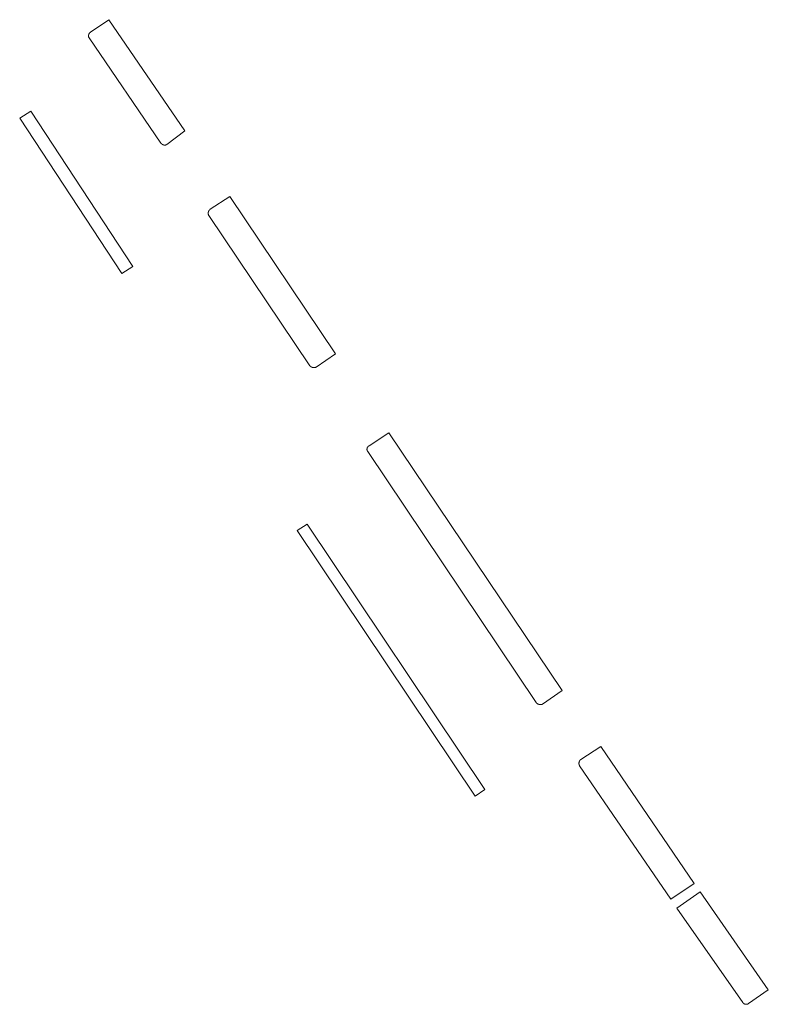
# Model space of a CAD drawing. Extents: x 212171 to 228808, y 571701 to 593093.
# Tile 84 of 97: x 224309 to 224365, y 588024 to 588098. Entities that reach past the tile are written whole.
import ezdxf

# ---------------------------------------------------------------- set-up
doc = ezdxf.new("R2010")
doc.units = 0
doc.layers.add('016 Alles planjaar 2023', color=72, linetype='Continuous', lineweight=20, true_color=0x1e90ff)

msp = doc.modelspace()

# ---------------------------------------------------------------- hatches: boundary and pattern name
at = {"layer": '016 Alles planjaar 2023', "true_color": 0x1e90ff}
h = msp.add_hatch(dxfattribs=at)
h.set_pattern_fill('DQ_CLEAR', color=72, style=0)
h.set_pattern_definition([])
h.paths.add_polyline_path([(224315.774, 588098.154), (224314.399, 588097.213), (224314.395, 588097.21), (224314.39, 588097.208), (224314.386, 588097.205), (224314.382, 588097.202), (224314.377, 588097.199), (224314.373, 588097.196), (224314.369, 588097.193), (224314.365, 588097.19), (224314.361, 588097.186), (224314.357, 588097.183), (224314.353, 588097.18), (224314.349, 588097.176), (224314.345, 588097.173), (224314.342, 588097.169), (224314.338, 588097.165), (224314.334, 588097.162), (224314.331, 588097.158), (224314.327, 588097.154), (224314.324, 588097.15), (224314.321, 588097.146), (224314.317, 588097.142), (224314.314, 588097.138), (224314.311, 588097.134), (224314.308, 588097.13), (224314.305, 588097.126), (224314.302, 588097.122), (224314.299, 588097.117), (224314.296, 588097.113), (224314.293, 588097.109), (224314.291, 588097.104), (224314.288, 588097.1), (224314.286, 588097.095), (224314.283, 588097.091), (224314.281, 588097.086), (224314.278, 588097.082), (224314.276, 588097.077), (224314.274, 588097.072), (224314.272, 588097.067), (224314.27, 588097.063), (224314.268, 588097.058), (224314.266, 588097.053), (224314.265, 588097.048), (224314.263, 588097.043), (224314.261, 588097.038), (224314.26, 588097.033), (224314.258, 588097.028), (224314.257, 588097.023), (224314.256, 588097.018), (224314.255, 588097.013), (224314.254, 588097.008), (224314.253, 588097.003), (224314.252, 588096.998), (224314.251, 588096.993), (224314.25, 588096.988), (224314.25, 588096.983), (224314.249, 588096.978), (224314.248, 588096.973), (224314.248, 588096.967), (224314.248, 588096.962), (224314.248, 588096.957), (224314.247, 588096.952), (224314.247, 588096.947), (224314.247, 588096.942), (224314.247, 588096.936), (224314.248, 588096.931), (224314.248, 588096.926), (224314.248, 588096.921), (224314.249, 588096.916), (224314.249, 588096.911), (224314.25, 588096.906), (224314.251, 588096.9), (224314.252, 588096.895), (224314.252, 588096.89), (224314.253, 588096.885), (224314.254, 588096.88), (224314.256, 588096.875), (224314.257, 588096.87), (224314.258, 588096.865), (224314.259, 588096.86), (224314.261, 588096.855), (224314.263, 588096.85), (224314.264, 588096.845), (224314.266, 588096.84), (224314.268, 588096.836), (224314.27, 588096.831), (224314.272, 588096.826), (224314.274, 588096.821), (224314.276, 588096.816), (224314.278, 588096.812), (224314.28, 588096.807), (224314.282, 588096.803), (224314.285, 588096.798), (224314.287, 588096.793), (224314.29, 588096.789), (224319.67, 588088.916), (224319.673, 588088.911), (224319.676, 588088.907), (224319.68, 588088.902), (224319.683, 588088.898), (224319.686, 588088.894), (224319.69, 588088.889), (224319.694, 588088.885), (224319.697, 588088.881), (224319.701, 588088.877), (224319.705, 588088.873), (224319.709, 588088.869), (224319.713, 588088.865), (224319.717, 588088.861), (224319.721, 588088.857), (224319.725, 588088.853), (224319.729, 588088.85), (224319.733, 588088.846), (224319.737, 588088.843), (224319.742, 588088.839), (224319.746, 588088.836), (224319.751, 588088.832), (224319.755, 588088.829), (224319.76, 588088.826), (224319.764, 588088.823), (224319.769, 588088.82), (224319.774, 588088.817), (224319.778, 588088.814), (224319.783, 588088.811), (224319.788, 588088.809), (224319.793, 588088.806), (224319.798, 588088.804), (224319.803, 588088.801), (224319.808, 588088.799), (224319.813, 588088.796), (224319.818, 588088.794), (224319.823, 588088.792), (224319.829, 588088.79), (224319.834, 588088.788), (224319.839, 588088.786), (224319.844, 588088.785), (224319.85, 588088.783), (224319.855, 588088.781), (224319.86, 588088.78), (224319.866, 588088.778), (224319.871, 588088.777), (224319.876, 588088.776), (224319.882, 588088.775), (224319.887, 588088.774), (224319.893, 588088.773), (224319.898, 588088.772), (224319.904, 588088.771), (224319.909, 588088.77), (224319.915, 588088.77), (224319.92, 588088.769), (224319.926, 588088.769), (224319.931, 588088.768), (224319.937, 588088.768), (224319.943, 588088.768), (224319.948, 588088.768), (224319.954, 588088.768), (224319.959, 588088.768), (224319.965, 588088.768), (224319.97, 588088.769), (224319.976, 588088.769), (224319.981, 588088.77), (224319.987, 588088.77), (224319.992, 588088.771), (224319.998, 588088.772), (224320.003, 588088.772), (224320.009, 588088.773), (224320.014, 588088.774), (224320.02, 588088.776), (224320.025, 588088.777), (224320.031, 588088.778), (224320.036, 588088.78), (224320.041, 588088.781), (224320.047, 588088.783), (224320.052, 588088.784), (224320.057, 588088.786), (224320.063, 588088.788), (224320.068, 588088.79), (224320.073, 588088.792), (224320.078, 588088.794), (224320.083, 588088.796), (224320.088, 588088.798), (224320.093, 588088.801), (224320.098, 588088.803), (224320.103, 588088.806), (224320.108, 588088.808), (224320.113, 588088.811), (224321.453, 588089.837), (224315.774, 588098.154)])
h = msp.add_hatch(dxfattribs=at)
h.set_pattern_fill('DQ_CLEAR', color=72, style=0)
h.set_pattern_definition([])
h.paths.add_polyline_path([(224317.56, 588079.687), (224309.933, 588091.311), (224309.102, 588090.779), (224316.729, 588079.156), (224317.56, 588079.687)])
h = msp.add_hatch(dxfattribs=at)
h.set_pattern_fill('DQ_CLEAR', color=72, style=0)
h.set_pattern_definition([])
h.paths.add_polyline_path([(224332.73, 588073.142), (224324.822, 588084.928), (224323.357, 588083.967), (224323.352, 588083.963), (224323.347, 588083.96), (224323.342, 588083.956), (224323.337, 588083.952), (224323.332, 588083.948), (224323.328, 588083.944), (224323.323, 588083.94), (224323.319, 588083.935), (224323.314, 588083.931), (224323.31, 588083.927), (224323.305, 588083.922), (224323.301, 588083.918), (224323.297, 588083.913), (224323.293, 588083.908), (224323.289, 588083.904), (224323.285, 588083.899), (224323.281, 588083.894), (224323.277, 588083.889), (224323.273, 588083.884), (224323.27, 588083.879), (224323.266, 588083.874), (224323.263, 588083.869), (224323.259, 588083.863), (224323.256, 588083.858), (224323.253, 588083.853), (224323.25, 588083.847), (224323.247, 588083.842), (224323.244, 588083.836), (224323.241, 588083.831), (224323.238, 588083.825), (224323.236, 588083.82), (224323.233, 588083.814), (224323.231, 588083.808), (224323.228, 588083.802), (224323.226, 588083.797), (224323.224, 588083.791), (224323.222, 588083.785), (224323.22, 588083.779), (224323.218, 588083.773), (224323.216, 588083.767), (224323.215, 588083.761), (224323.213, 588083.755), (224323.212, 588083.749), (224323.21, 588083.743), (224323.209, 588083.737), (224323.208, 588083.731), (224323.207, 588083.724), (224323.206, 588083.718), (224323.205, 588083.712), (224323.204, 588083.706), (224323.203, 588083.7), (224323.203, 588083.694), (224323.203, 588083.687), (224323.202, 588083.681), (224323.202, 588083.675), (224323.202, 588083.669), (224323.202, 588083.662), (224323.202, 588083.656), (224323.202, 588083.65), (224323.202, 588083.644), (224323.203, 588083.637), (224323.203, 588083.631), (224323.204, 588083.625), (224323.205, 588083.619), (224323.205, 588083.613), (224323.206, 588083.607), (224323.207, 588083.6), (224323.208, 588083.594), (224323.21, 588083.588), (224323.211, 588083.582), (224323.212, 588083.576), (224323.214, 588083.57), (224323.216, 588083.564), (224323.217, 588083.558), (224323.219, 588083.552), (224323.221, 588083.546), (224323.223, 588083.54), (224323.225, 588083.534), (224323.227, 588083.529), (224323.23, 588083.523), (224323.232, 588083.517), (224323.235, 588083.511), (224323.237, 588083.506), (224323.24, 588083.5), (224330.808, 588072.251), (224330.812, 588072.246), (224330.817, 588072.241), (224330.821, 588072.236), (224330.826, 588072.232), (224330.83, 588072.227), (224330.835, 588072.222), (224330.84, 588072.218), (224330.845, 588072.213), (224330.85, 588072.209), (224330.855, 588072.205), (224330.86, 588072.201), (224330.865, 588072.197), (224330.87, 588072.193), (224330.876, 588072.189), (224330.881, 588072.185), (224330.886, 588072.181), (224330.892, 588072.178), (224330.897, 588072.174), (224330.903, 588072.171), (224330.909, 588072.167), (224330.914, 588072.164), (224330.92, 588072.161), (224330.926, 588072.158), (224330.932, 588072.155), (224330.938, 588072.152), (224330.944, 588072.149), (224330.95, 588072.146), (224330.956, 588072.144), (224330.962, 588072.141), (224330.968, 588072.139), (224330.974, 588072.137), (224330.98, 588072.135), (224330.987, 588072.132), (224330.993, 588072.13), (224330.999, 588072.129), (224331.006, 588072.127), (224331.012, 588072.125), (224331.018, 588072.124), (224331.025, 588072.122), (224331.031, 588072.121), (224331.038, 588072.12), (224331.044, 588072.119), (224331.051, 588072.118), (224331.057, 588072.117), (224331.064, 588072.116), (224331.07, 588072.115), (224331.077, 588072.115), (224331.083, 588072.114), (224331.09, 588072.114), (224331.097, 588072.114), (224331.103, 588072.114), (224331.11, 588072.114), (224331.116, 588072.114), (224331.123, 588072.114), (224331.129, 588072.114), (224331.136, 588072.115), (224331.143, 588072.115), (224331.149, 588072.116), (224331.156, 588072.117), (224331.162, 588072.117), (224331.169, 588072.118), (224331.175, 588072.119), (224331.182, 588072.121), (224331.188, 588072.122), (224331.194, 588072.123), (224331.201, 588072.125), (224331.207, 588072.127), (224331.214, 588072.128), (224331.22, 588072.13), (224331.226, 588072.132), (224331.232, 588072.134), (224331.239, 588072.136), (224331.245, 588072.138), (224331.251, 588072.141), (224331.257, 588072.143), (224331.263, 588072.146), (224331.269, 588072.148), (224331.275, 588072.151), (224331.281, 588072.154), (224331.287, 588072.157), (224332.73, 588073.142)])
h = msp.add_hatch(dxfattribs=at)
h.set_pattern_fill('DQ_CLEAR', color=72, style=0)
h.set_pattern_definition([])
h.paths.add_polyline_path([(224335.233, 588066.264), (224335.229, 588066.262), (224335.224, 588066.259), (224335.22, 588066.257), (224335.216, 588066.254), (224335.212, 588066.251), (224335.208, 588066.249), (224335.204, 588066.246), (224335.2, 588066.243), (224335.196, 588066.24), (224335.192, 588066.237), (224335.188, 588066.234), (224335.184, 588066.231), (224335.18, 588066.228), (224335.177, 588066.224), (224335.173, 588066.221), (224335.169, 588066.218), (224335.166, 588066.214), (224335.162, 588066.211), (224335.159, 588066.207), (224335.156, 588066.204), (224335.152, 588066.2), (224335.149, 588066.196), (224335.146, 588066.193), (224335.143, 588066.189), (224335.14, 588066.185), (224335.137, 588066.181), (224335.134, 588066.177), (224335.131, 588066.173), (224335.128, 588066.169), (224335.125, 588066.165), (224335.123, 588066.161), (224335.12, 588066.157), (224335.118, 588066.152), (224335.115, 588066.148), (224335.113, 588066.144), (224335.111, 588066.139), (224335.108, 588066.135), (224335.106, 588066.131), (224335.104, 588066.126), (224335.102, 588066.122), (224335.1, 588066.117), (224335.098, 588066.113), (224335.097, 588066.108), (224335.095, 588066.103), (224335.093, 588066.099), (224335.092, 588066.094), (224335.09, 588066.089), (224335.089, 588066.085), (224335.087, 588066.08), (224335.086, 588066.075), (224335.085, 588066.07), (224335.084, 588066.066), (224335.083, 588066.061), (224335.082, 588066.056), (224335.081, 588066.051), (224335.08, 588066.046), (224335.08, 588066.041), (224335.079, 588066.036), (224335.079, 588066.031), (224335.078, 588066.027), (224335.078, 588066.022), (224335.077, 588066.017), (224335.077, 588066.012), (224335.077, 588066.007), (224335.077, 588066.002), (224335.077, 588065.997), (224335.077, 588065.992), (224335.077, 588065.987), (224335.078, 588065.982), (224335.078, 588065.977), (224335.079, 588065.972), (224335.079, 588065.968), (224335.08, 588065.963), (224335.08, 588065.958), (224335.081, 588065.953), (224335.082, 588065.948), (224335.083, 588065.943), (224335.084, 588065.938), (224335.085, 588065.934), (224335.086, 588065.929), (224335.087, 588065.924), (224335.089, 588065.919), (224335.09, 588065.915), (224335.092, 588065.91), (224335.093, 588065.905), (224335.095, 588065.901), (224335.097, 588065.896), (224335.098, 588065.891), (224335.1, 588065.887), (224335.102, 588065.882), (224335.104, 588065.878), (224335.106, 588065.873), (224335.109, 588065.869), (224335.111, 588065.865), (224335.113, 588065.86), (224335.115, 588065.856), (224335.118, 588065.852), (224335.12, 588065.847), (224335.123, 588065.843), (224335.126, 588065.839), (224335.128, 588065.835), (224335.131, 588065.831), (224335.134, 588065.827), (224335.137, 588065.823), (224347.731, 588047.039), (224347.736, 588047.034), (224347.74, 588047.028), (224347.745, 588047.023), (224347.75, 588047.018), (224347.754, 588047.013), (224347.759, 588047.008), (224347.764, 588047.004), (224347.77, 588046.999), (224347.775, 588046.994), (224347.78, 588046.99), (224347.785, 588046.985), (224347.791, 588046.981), (224347.796, 588046.977), (224347.802, 588046.972), (224347.807, 588046.968), (224347.813, 588046.964), (224347.819, 588046.96), (224347.825, 588046.957), (224347.83, 588046.953), (224347.836, 588046.949), (224347.842, 588046.946), (224347.848, 588046.942), (224347.855, 588046.939), (224347.861, 588046.936), (224347.867, 588046.933), (224347.873, 588046.93), (224347.88, 588046.927), (224347.886, 588046.924), (224347.892, 588046.921), (224347.899, 588046.919), (224347.905, 588046.916), (224347.912, 588046.914), (224347.918, 588046.912), (224347.925, 588046.909), (224347.932, 588046.907), (224347.938, 588046.906), (224347.945, 588046.904), (224347.952, 588046.902), (224347.959, 588046.9), (224347.965, 588046.899), (224347.972, 588046.898), (224347.979, 588046.896), (224347.986, 588046.895), (224347.993, 588046.894), (224348, 588046.893), (224348.007, 588046.893), (224348.014, 588046.892), (224348.021, 588046.891), (224348.028, 588046.891), (224348.034, 588046.891), (224348.041, 588046.89), (224348.048, 588046.89), (224348.055, 588046.89), (224348.062, 588046.891), (224348.069, 588046.891), (224348.076, 588046.891), (224348.083, 588046.892), (224348.09, 588046.892), (224348.097, 588046.893), (224348.104, 588046.894), (224348.111, 588046.895), (224348.118, 588046.896), (224348.125, 588046.897), (224348.131, 588046.899), (224348.138, 588046.9), (224348.145, 588046.901), (224348.152, 588046.903), (224348.158, 588046.905), (224348.165, 588046.907), (224348.172, 588046.909), (224348.178, 588046.911), (224348.185, 588046.913), (224348.192, 588046.915), (224348.198, 588046.918), (224348.205, 588046.92), (224348.211, 588046.923), (224349.688, 588047.947), (224336.703, 588067.222), (224335.233, 588066.264)])
h = msp.add_hatch(dxfattribs=at)
h.set_pattern_fill('DQ_CLEAR', color=72, style=0)
h.set_pattern_definition([])
h.paths.add_polyline_path([(224329.854, 588059.92), (224343.158, 588040.042), (224343.899, 588040.538), (224330.612, 588060.39), (224329.854, 588059.92)])
h = msp.add_hatch(dxfattribs=at)
h.set_pattern_fill('DQ_CLEAR', color=72, style=0)
h.set_pattern_definition([])
h.paths.add_polyline_path([(224352.58, 588043.766), (224351.064, 588042.779), (224351.059, 588042.775), (224351.055, 588042.771), (224351.05, 588042.767), (224351.046, 588042.763), (224351.041, 588042.758), (224351.037, 588042.754), (224351.033, 588042.749), (224351.028, 588042.745), (224351.024, 588042.74), (224351.02, 588042.736), (224351.016, 588042.731), (224351.012, 588042.726), (224351.009, 588042.721), (224351.005, 588042.716), (224351.001, 588042.711), (224350.998, 588042.706), (224350.994, 588042.701), (224350.991, 588042.696), (224350.987, 588042.691), (224350.984, 588042.686), (224350.981, 588042.68), (224350.978, 588042.675), (224350.975, 588042.669), (224350.972, 588042.664), (224350.97, 588042.658), (224350.967, 588042.653), (224350.964, 588042.647), (224350.962, 588042.642), (224350.959, 588042.636), (224350.957, 588042.63), (224350.955, 588042.624), (224350.953, 588042.619), (224350.951, 588042.613), (224350.949, 588042.607), (224350.947, 588042.601), (224350.945, 588042.595), (224350.944, 588042.589), (224350.942, 588042.583), (224350.941, 588042.577), (224350.939, 588042.571), (224350.938, 588042.565), (224350.937, 588042.559), (224350.936, 588042.553), (224350.935, 588042.547), (224350.934, 588042.541), (224350.934, 588042.535), (224350.933, 588042.529), (224350.932, 588042.522), (224350.932, 588042.516), (224350.932, 588042.51), (224350.931, 588042.504), (224350.931, 588042.498), (224350.931, 588042.492), (224350.931, 588042.485), (224350.932, 588042.479), (224350.932, 588042.473), (224350.932, 588042.467), (224350.933, 588042.461), (224350.934, 588042.455), (224350.934, 588042.448), (224350.935, 588042.442), (224350.936, 588042.436), (224350.937, 588042.43), (224350.938, 588042.424), (224350.939, 588042.418), (224350.941, 588042.412), (224350.942, 588042.406), (224350.944, 588042.4), (224350.945, 588042.394), (224350.947, 588042.388), (224350.949, 588042.382), (224350.951, 588042.376), (224350.953, 588042.371), (224350.955, 588042.365), (224350.957, 588042.359), (224350.959, 588042.353), (224350.962, 588042.348), (224350.964, 588042.342), (224350.967, 588042.336), (224350.969, 588042.331), (224350.972, 588042.325), (224350.975, 588042.32), (224350.978, 588042.314), (224350.981, 588042.309), (224357.798, 588032.322), (224359.559, 588033.509), (224352.58, 588043.766)])
h = msp.add_hatch(dxfattribs=at)
h.set_pattern_fill('DQ_CLEAR', color=72, style=0)
h.set_pattern_definition([])
h.paths.add_polyline_path([(224359.987, 588032.881), (224358.26, 588031.658), (224363.187, 588024.59), (224363.19, 588024.586), (224363.193, 588024.582), (224363.196, 588024.578), (224363.2, 588024.573), (224363.203, 588024.569), (224363.207, 588024.566), (224363.21, 588024.562), (224363.214, 588024.558), (224363.217, 588024.554), (224363.221, 588024.55), (224363.225, 588024.547), (224363.228, 588024.543), (224363.232, 588024.54), (224363.236, 588024.536), (224363.24, 588024.533), (224363.244, 588024.529), (224363.248, 588024.526), (224363.252, 588024.523), (224363.257, 588024.52), (224363.261, 588024.517), (224363.265, 588024.514), (224363.269, 588024.511), (224363.274, 588024.508), (224363.278, 588024.505), (224363.283, 588024.503), (224363.287, 588024.5), (224363.292, 588024.498), (224363.296, 588024.495), (224363.301, 588024.493), (224363.306, 588024.49), (224363.311, 588024.488), (224363.315, 588024.486), (224363.32, 588024.484), (224363.325, 588024.482), (224363.33, 588024.48), (224363.335, 588024.478), (224363.34, 588024.476), (224363.345, 588024.475), (224363.349, 588024.473), (224363.354, 588024.472), (224363.36, 588024.47), (224363.365, 588024.469), (224363.37, 588024.468), (224363.375, 588024.467), (224363.38, 588024.466), (224363.385, 588024.465), (224363.39, 588024.464), (224363.395, 588024.463), (224363.4, 588024.462), (224363.406, 588024.461), (224363.411, 588024.461), (224363.416, 588024.46), (224363.421, 588024.46), (224363.426, 588024.46), (224363.432, 588024.46), (224363.437, 588024.459), (224363.442, 588024.459), (224363.447, 588024.459), (224363.453, 588024.46), (224363.458, 588024.46), (224363.463, 588024.46), (224363.468, 588024.46), (224363.473, 588024.461), (224363.479, 588024.461), (224363.484, 588024.462), (224363.489, 588024.463), (224363.494, 588024.464), (224363.499, 588024.465), (224363.504, 588024.466), (224363.509, 588024.467), (224363.515, 588024.468), (224363.52, 588024.469), (224363.525, 588024.47), (224363.53, 588024.472), (224363.535, 588024.473), (224363.54, 588024.475), (224363.545, 588024.477), (224363.55, 588024.478), (224363.554, 588024.48), (224363.559, 588024.482), (224363.564, 588024.484), (224363.569, 588024.486), (224363.574, 588024.488), (224363.578, 588024.491), (224363.583, 588024.493), (224363.588, 588024.495), (224363.592, 588024.498), (224363.597, 588024.5), (224363.601, 588024.503), (224363.606, 588024.505), (224363.61, 588024.508), (224363.615, 588024.511), (224363.619, 588024.514), (224365.093, 588025.548), (224359.987, 588032.881)])

# ---------------------------------------------------------------- linework, layer by layer
at = {"layer": '016 Alles planjaar 2023', "color": 14, "true_color": 0x004000}
for points in [[(224315.774, 588098.154), (224314.399, 588097.213), (224314.395, 588097.21), (224314.39, 588097.208), (224314.386, 588097.205), (224314.382, 588097.202), (224314.377, 588097.199), (224314.373, 588097.196), (224314.369, 588097.193), (224314.365, 588097.19), (224314.361, 588097.186), (224314.357, 588097.183), (224314.353, 588097.18), (224314.349, 588097.176), (224314.345, 588097.173), (224314.342, 588097.169), (224314.338, 588097.165), (224314.334, 588097.162), (224314.331, 588097.158), (224314.327, 588097.154), (224314.324, 588097.15), (224314.321, 588097.146), (224314.317, 588097.142), (224314.314, 588097.138), (224314.311, 588097.134), (224314.308, 588097.13), (224314.305, 588097.126), (224314.302, 588097.122), (224314.299, 588097.117), (224314.296, 588097.113), (224314.293, 588097.109), (224314.291, 588097.104), (224314.288, 588097.1), (224314.286, 588097.095), (224314.283, 588097.091), (224314.281, 588097.086), (224314.278, 588097.082), (224314.276, 588097.077), (224314.274, 588097.072), (224314.272, 588097.067), (224314.27, 588097.063), (224314.268, 588097.058), (224314.266, 588097.053), (224314.265, 588097.048), (224314.263, 588097.043), (224314.261, 588097.038), (224314.26, 588097.033), (224314.258, 588097.028), (224314.257, 588097.023), (224314.256, 588097.018), (224314.255, 588097.013), (224314.254, 588097.008), (224314.253, 588097.003), (224314.252, 588096.998), (224314.251, 588096.993), (224314.25, 588096.988), (224314.25, 588096.983), (224314.249, 588096.978), (224314.248, 588096.973), (224314.248, 588096.967), (224314.248, 588096.962), (224314.248, 588096.957), (224314.247, 588096.952), (224314.247, 588096.947), (224314.247, 588096.942), (224314.247, 588096.936), (224314.248, 588096.931), (224314.248, 588096.926), (224314.248, 588096.921), (224314.249, 588096.916), (224314.249, 588096.911), (224314.25, 588096.906), (224314.251, 588096.9), (224314.252, 588096.895), (224314.252, 588096.89), (224314.253, 588096.885), (224314.254, 588096.88), (224314.256, 588096.875), (224314.257, 588096.87), (224314.258, 588096.865), (224314.259, 588096.86), (224314.261, 588096.855), (224314.263, 588096.85), (224314.264, 588096.845), (224314.266, 588096.84), (224314.268, 588096.836), (224314.27, 588096.831), (224314.272, 588096.826), (224314.274, 588096.821), (224314.276, 588096.816), (224314.278, 588096.812), (224314.28, 588096.807), (224314.282, 588096.803), (224314.285, 588096.798), (224314.287, 588096.793), (224314.29, 588096.789), (224319.67, 588088.916), (224319.673, 588088.911), (224319.676, 588088.907), (224319.68, 588088.902), (224319.683, 588088.898), (224319.686, 588088.894), (224319.69, 588088.889), (224319.694, 588088.885), (224319.697, 588088.881), (224319.701, 588088.877), (224319.705, 588088.873), (224319.709, 588088.869), (224319.713, 588088.865), (224319.717, 588088.861), (224319.721, 588088.857), (224319.725, 588088.853), (224319.729, 588088.85), (224319.733, 588088.846), (224319.737, 588088.843), (224319.742, 588088.839), (224319.746, 588088.836), (224319.751, 588088.832), (224319.755, 588088.829), (224319.76, 588088.826), (224319.764, 588088.823), (224319.769, 588088.82), (224319.774, 588088.817), (224319.778, 588088.814), (224319.783, 588088.811), (224319.788, 588088.809), (224319.793, 588088.806), (224319.798, 588088.804), (224319.803, 588088.801), (224319.808, 588088.799), (224319.813, 588088.796), (224319.818, 588088.794), (224319.823, 588088.792), (224319.829, 588088.79), (224319.834, 588088.788), (224319.839, 588088.786), (224319.844, 588088.785), (224319.85, 588088.783), (224319.855, 588088.781), (224319.86, 588088.78), (224319.866, 588088.778), (224319.871, 588088.777), (224319.876, 588088.776), (224319.882, 588088.775), (224319.887, 588088.774), (224319.893, 588088.773), (224319.898, 588088.772), (224319.904, 588088.771), (224319.909, 588088.77), (224319.915, 588088.77), (224319.92, 588088.769), (224319.926, 588088.769), (224319.931, 588088.768), (224319.937, 588088.768), (224319.943, 588088.768), (224319.948, 588088.768), (224319.954, 588088.768), (224319.959, 588088.768), (224319.965, 588088.768), (224319.97, 588088.769), (224319.976, 588088.769), (224319.981, 588088.77), (224319.987, 588088.77), (224319.992, 588088.771), (224319.998, 588088.772), (224320.003, 588088.772), (224320.009, 588088.773), (224320.014, 588088.774), (224320.02, 588088.776), (224320.025, 588088.777), (224320.031, 588088.778), (224320.036, 588088.78), (224320.041, 588088.781), (224320.047, 588088.783), (224320.052, 588088.784), (224320.057, 588088.786), (224320.063, 588088.788), (224320.068, 588088.79), (224320.073, 588088.792), (224320.078, 588088.794), (224320.083, 588088.796), (224320.088, 588088.798), (224320.093, 588088.801), (224320.098, 588088.803), (224320.103, 588088.806), (224320.108, 588088.808), (224320.113, 588088.811), (224321.453, 588089.837), (224315.774, 588098.154)], [(224317.56, 588079.687), (224309.933, 588091.311), (224309.102, 588090.779), (224316.729, 588079.156), (224317.56, 588079.687)], [(224332.73, 588073.142), (224324.822, 588084.928), (224323.357, 588083.967), (224323.352, 588083.963), (224323.347, 588083.96), (224323.342, 588083.956), (224323.337, 588083.952), (224323.332, 588083.948), (224323.328, 588083.944), (224323.323, 588083.94), (224323.319, 588083.935), (224323.314, 588083.931), (224323.31, 588083.927), (224323.305, 588083.922), (224323.301, 588083.918), (224323.297, 588083.913), (224323.293, 588083.908), (224323.289, 588083.904), (224323.285, 588083.899), (224323.281, 588083.894), (224323.277, 588083.889), (224323.273, 588083.884), (224323.27, 588083.879), (224323.266, 588083.874), (224323.263, 588083.869), (224323.259, 588083.863), (224323.256, 588083.858), (224323.253, 588083.853), (224323.25, 588083.847), (224323.247, 588083.842), (224323.244, 588083.836), (224323.241, 588083.831), (224323.238, 588083.825), (224323.236, 588083.82), (224323.233, 588083.814), (224323.231, 588083.808), (224323.228, 588083.802), (224323.226, 588083.797), (224323.224, 588083.791), (224323.222, 588083.785), (224323.22, 588083.779), (224323.218, 588083.773), (224323.216, 588083.767), (224323.215, 588083.761), (224323.213, 588083.755), (224323.212, 588083.749), (224323.21, 588083.743), (224323.209, 588083.737), (224323.208, 588083.731), (224323.207, 588083.724), (224323.206, 588083.718), (224323.205, 588083.712), (224323.204, 588083.706), (224323.203, 588083.7), (224323.203, 588083.694), (224323.203, 588083.687), (224323.202, 588083.681), (224323.202, 588083.675), (224323.202, 588083.669), (224323.202, 588083.662), (224323.202, 588083.656), (224323.202, 588083.65), (224323.202, 588083.644), (224323.203, 588083.637), (224323.203, 588083.631), (224323.204, 588083.625), (224323.205, 588083.619), (224323.205, 588083.613), (224323.206, 588083.607), (224323.207, 588083.6), (224323.208, 588083.594), (224323.21, 588083.588), (224323.211, 588083.582), (224323.212, 588083.576), (224323.214, 588083.57), (224323.216, 588083.564), (224323.217, 588083.558), (224323.219, 588083.552), (224323.221, 588083.546), (224323.223, 588083.54), (224323.225, 588083.534), (224323.227, 588083.529), (224323.23, 588083.523), (224323.232, 588083.517), (224323.235, 588083.511), (224323.237, 588083.506), (224323.24, 588083.5), (224330.808, 588072.251), (224330.812, 588072.246), (224330.817, 588072.241), (224330.821, 588072.236), (224330.826, 588072.232), (224330.83, 588072.227), (224330.835, 588072.222), (224330.84, 588072.218), (224330.845, 588072.213), (224330.85, 588072.209), (224330.855, 588072.205), (224330.86, 588072.201), (224330.865, 588072.197), (224330.87, 588072.193), (224330.876, 588072.189), (224330.881, 588072.185), (224330.886, 588072.181), (224330.892, 588072.178), (224330.897, 588072.174), (224330.903, 588072.171), (224330.909, 588072.167), (224330.914, 588072.164), (224330.92, 588072.161), (224330.926, 588072.158), (224330.932, 588072.155), (224330.938, 588072.152), (224330.944, 588072.149), (224330.95, 588072.146), (224330.956, 588072.144), (224330.962, 588072.141), (224330.968, 588072.139), (224330.974, 588072.137), (224330.98, 588072.135), (224330.987, 588072.132), (224330.993, 588072.13), (224330.999, 588072.129), (224331.006, 588072.127), (224331.012, 588072.125), (224331.018, 588072.124), (224331.025, 588072.122), (224331.031, 588072.121), (224331.038, 588072.12), (224331.044, 588072.119), (224331.051, 588072.118), (224331.057, 588072.117), (224331.064, 588072.116), (224331.07, 588072.115), (224331.077, 588072.115), (224331.083, 588072.114), (224331.09, 588072.114), (224331.097, 588072.114), (224331.103, 588072.114), (224331.11, 588072.114), (224331.116, 588072.114), (224331.123, 588072.114), (224331.129, 588072.114), (224331.136, 588072.115), (224331.143, 588072.115), (224331.149, 588072.116), (224331.156, 588072.117), (224331.162, 588072.117), (224331.169, 588072.118), (224331.175, 588072.119), (224331.182, 588072.121), (224331.188, 588072.122), (224331.194, 588072.123), (224331.201, 588072.125), (224331.207, 588072.127), (224331.214, 588072.128), (224331.22, 588072.13), (224331.226, 588072.132), (224331.232, 588072.134), (224331.239, 588072.136), (224331.245, 588072.138), (224331.251, 588072.141), (224331.257, 588072.143), (224331.263, 588072.146), (224331.269, 588072.148), (224331.275, 588072.151), (224331.281, 588072.154), (224331.287, 588072.157), (224332.73, 588073.142)], [(224335.233, 588066.264), (224335.229, 588066.262), (224335.224, 588066.259), (224335.22, 588066.257), (224335.216, 588066.254), (224335.212, 588066.251), (224335.208, 588066.249), (224335.204, 588066.246), (224335.2, 588066.243), (224335.196, 588066.24), (224335.192, 588066.237), (224335.188, 588066.234), (224335.184, 588066.231), (224335.18, 588066.228), (224335.177, 588066.224), (224335.173, 588066.221), (224335.169, 588066.218), (224335.166, 588066.214), (224335.162, 588066.211), (224335.159, 588066.207), (224335.156, 588066.204), (224335.152, 588066.2), (224335.149, 588066.196), (224335.146, 588066.193), (224335.143, 588066.189), (224335.14, 588066.185), (224335.137, 588066.181), (224335.134, 588066.177), (224335.131, 588066.173), (224335.128, 588066.169), (224335.125, 588066.165), (224335.123, 588066.161), (224335.12, 588066.157), (224335.118, 588066.152), (224335.115, 588066.148), (224335.113, 588066.144), (224335.111, 588066.139), (224335.108, 588066.135), (224335.106, 588066.131), (224335.104, 588066.126), (224335.102, 588066.122), (224335.1, 588066.117), (224335.098, 588066.113), (224335.097, 588066.108), (224335.095, 588066.103), (224335.093, 588066.099), (224335.092, 588066.094), (224335.09, 588066.089), (224335.089, 588066.085), (224335.087, 588066.08), (224335.086, 588066.075), (224335.085, 588066.07), (224335.084, 588066.066), (224335.083, 588066.061), (224335.082, 588066.056), (224335.081, 588066.051), (224335.08, 588066.046), (224335.08, 588066.041), (224335.079, 588066.036), (224335.079, 588066.031), (224335.078, 588066.027), (224335.078, 588066.022), (224335.077, 588066.017), (224335.077, 588066.012), (224335.077, 588066.007), (224335.077, 588066.002), (224335.077, 588065.997), (224335.077, 588065.992), (224335.077, 588065.987), (224335.078, 588065.982), (224335.078, 588065.977), (224335.079, 588065.972), (224335.079, 588065.968), (224335.08, 588065.963), (224335.08, 588065.958), (224335.081, 588065.953), (224335.082, 588065.948), (224335.083, 588065.943), (224335.084, 588065.938), (224335.085, 588065.934), (224335.086, 588065.929), (224335.087, 588065.924), (224335.089, 588065.919), (224335.09, 588065.915), (224335.092, 588065.91), (224335.093, 588065.905), (224335.095, 588065.901), (224335.097, 588065.896), (224335.098, 588065.891), (224335.1, 588065.887), (224335.102, 588065.882), (224335.104, 588065.878), (224335.106, 588065.873), (224335.109, 588065.869), (224335.111, 588065.865), (224335.113, 588065.86), (224335.115, 588065.856), (224335.118, 588065.852), (224335.12, 588065.847), (224335.123, 588065.843), (224335.126, 588065.839), (224335.128, 588065.835), (224335.131, 588065.831), (224335.134, 588065.827), (224335.137, 588065.823), (224347.731, 588047.039), (224347.736, 588047.034), (224347.74, 588047.028), (224347.745, 588047.023), (224347.75, 588047.018), (224347.754, 588047.013), (224347.759, 588047.008), (224347.764, 588047.004), (224347.77, 588046.999), (224347.775, 588046.994), (224347.78, 588046.99), (224347.785, 588046.985), (224347.791, 588046.981), (224347.796, 588046.977), (224347.802, 588046.972), (224347.807, 588046.968), (224347.813, 588046.964), (224347.819, 588046.96), (224347.825, 588046.957), (224347.83, 588046.953), (224347.836, 588046.949), (224347.842, 588046.946), (224347.848, 588046.942), (224347.855, 588046.939), (224347.861, 588046.936), (224347.867, 588046.933), (224347.873, 588046.93), (224347.88, 588046.927), (224347.886, 588046.924), (224347.892, 588046.921), (224347.899, 588046.919), (224347.905, 588046.916), (224347.912, 588046.914), (224347.918, 588046.912), (224347.925, 588046.909), (224347.932, 588046.907), (224347.938, 588046.906), (224347.945, 588046.904), (224347.952, 588046.902), (224347.959, 588046.9), (224347.965, 588046.899), (224347.972, 588046.898), (224347.979, 588046.896), (224347.986, 588046.895), (224347.993, 588046.894), (224348, 588046.893), (224348.007, 588046.893), (224348.014, 588046.892), (224348.021, 588046.891), (224348.028, 588046.891), (224348.034, 588046.891), (224348.041, 588046.89), (224348.048, 588046.89), (224348.055, 588046.89), (224348.062, 588046.891), (224348.069, 588046.891), (224348.076, 588046.891), (224348.083, 588046.892), (224348.09, 588046.892), (224348.097, 588046.893), (224348.104, 588046.894), (224348.111, 588046.895), (224348.118, 588046.896), (224348.125, 588046.897), (224348.131, 588046.899), (224348.138, 588046.9), (224348.145, 588046.901), (224348.152, 588046.903), (224348.158, 588046.905), (224348.165, 588046.907), (224348.172, 588046.909), (224348.178, 588046.911), (224348.185, 588046.913), (224348.192, 588046.915), (224348.198, 588046.918), (224348.205, 588046.92), (224348.211, 588046.923), (224349.688, 588047.947), (224336.703, 588067.222), (224335.233, 588066.264)], [(224329.854, 588059.92), (224343.158, 588040.042), (224343.899, 588040.538), (224330.612, 588060.39), (224329.854, 588059.92)], [(224352.58, 588043.766), (224351.064, 588042.779), (224351.059, 588042.775), (224351.055, 588042.771), (224351.05, 588042.767), (224351.046, 588042.763), (224351.041, 588042.758), (224351.037, 588042.754), (224351.033, 588042.749), (224351.028, 588042.745), (224351.024, 588042.74), (224351.02, 588042.736), (224351.016, 588042.731), (224351.012, 588042.726), (224351.009, 588042.721), (224351.005, 588042.716), (224351.001, 588042.711), (224350.998, 588042.706), (224350.994, 588042.701), (224350.991, 588042.696), (224350.987, 588042.691), (224350.984, 588042.686), (224350.981, 588042.68), (224350.978, 588042.675), (224350.975, 588042.669), (224350.972, 588042.664), (224350.97, 588042.658), (224350.967, 588042.653), (224350.964, 588042.647), (224350.962, 588042.642), (224350.959, 588042.636), (224350.957, 588042.63), (224350.955, 588042.624), (224350.953, 588042.619), (224350.951, 588042.613), (224350.949, 588042.607), (224350.947, 588042.601), (224350.945, 588042.595), (224350.944, 588042.589), (224350.942, 588042.583), (224350.941, 588042.577), (224350.939, 588042.571), (224350.938, 588042.565), (224350.937, 588042.559), (224350.936, 588042.553), (224350.935, 588042.547), (224350.934, 588042.541), (224350.934, 588042.535), (224350.933, 588042.529), (224350.932, 588042.522), (224350.932, 588042.516), (224350.932, 588042.51), (224350.931, 588042.504), (224350.931, 588042.498), (224350.931, 588042.492), (224350.931, 588042.485), (224350.932, 588042.479), (224350.932, 588042.473), (224350.932, 588042.467), (224350.933, 588042.461), (224350.934, 588042.455), (224350.934, 588042.448), (224350.935, 588042.442), (224350.936, 588042.436), (224350.937, 588042.43), (224350.938, 588042.424), (224350.939, 588042.418), (224350.941, 588042.412), (224350.942, 588042.406), (224350.944, 588042.4), (224350.945, 588042.394), (224350.947, 588042.388), (224350.949, 588042.382), (224350.951, 588042.376), (224350.953, 588042.371), (224350.955, 588042.365), (224350.957, 588042.359), (224350.959, 588042.353), (224350.962, 588042.348), (224350.964, 588042.342), (224350.967, 588042.336), (224350.969, 588042.331), (224350.972, 588042.325), (224350.975, 588042.32), (224350.978, 588042.314), (224350.981, 588042.309), (224357.798, 588032.322), (224359.559, 588033.509), (224352.58, 588043.766)], [(224359.987, 588032.881), (224358.26, 588031.658), (224363.187, 588024.59), (224363.19, 588024.586), (224363.193, 588024.582), (224363.196, 588024.578), (224363.2, 588024.573), (224363.203, 588024.569), (224363.207, 588024.566), (224363.21, 588024.562), (224363.214, 588024.558), (224363.217, 588024.554), (224363.221, 588024.55), (224363.225, 588024.547), (224363.228, 588024.543), (224363.232, 588024.54), (224363.236, 588024.536), (224363.24, 588024.533), (224363.244, 588024.529), (224363.248, 588024.526), (224363.252, 588024.523), (224363.257, 588024.52), (224363.261, 588024.517), (224363.265, 588024.514), (224363.269, 588024.511), (224363.274, 588024.508), (224363.278, 588024.505), (224363.283, 588024.503), (224363.287, 588024.5), (224363.292, 588024.498), (224363.296, 588024.495), (224363.301, 588024.493), (224363.306, 588024.49), (224363.311, 588024.488), (224363.315, 588024.486), (224363.32, 588024.484), (224363.325, 588024.482), (224363.33, 588024.48), (224363.335, 588024.478), (224363.34, 588024.476), (224363.345, 588024.475), (224363.349, 588024.473), (224363.354, 588024.472), (224363.36, 588024.47), (224363.365, 588024.469), (224363.37, 588024.468), (224363.375, 588024.467), (224363.38, 588024.466), (224363.385, 588024.465), (224363.39, 588024.464), (224363.395, 588024.463), (224363.4, 588024.462), (224363.406, 588024.461), (224363.411, 588024.461), (224363.416, 588024.46), (224363.421, 588024.46), (224363.426, 588024.46), (224363.432, 588024.46), (224363.437, 588024.459), (224363.442, 588024.459), (224363.447, 588024.459), (224363.453, 588024.46), (224363.458, 588024.46), (224363.463, 588024.46), (224363.468, 588024.46), (224363.473, 588024.461), (224363.479, 588024.461), (224363.484, 588024.462), (224363.489, 588024.463), (224363.494, 588024.464), (224363.499, 588024.465), (224363.504, 588024.466), (224363.509, 588024.467), (224363.515, 588024.468), (224363.52, 588024.469), (224363.525, 588024.47), (224363.53, 588024.472), (224363.535, 588024.473), (224363.54, 588024.475), (224363.545, 588024.477), (224363.55, 588024.478), (224363.554, 588024.48), (224363.559, 588024.482), (224363.564, 588024.484), (224363.569, 588024.486), (224363.574, 588024.488), (224363.578, 588024.491), (224363.583, 588024.493), (224363.588, 588024.495), (224363.592, 588024.498), (224363.597, 588024.5), (224363.601, 588024.503), (224363.606, 588024.505), (224363.61, 588024.508), (224363.615, 588024.511), (224363.619, 588024.514), (224365.093, 588025.548), (224359.987, 588032.881)]]:
    msp.add_lwpolyline(points, close=True, dxfattribs=at)

doc.saveas('drawing.dxf')
